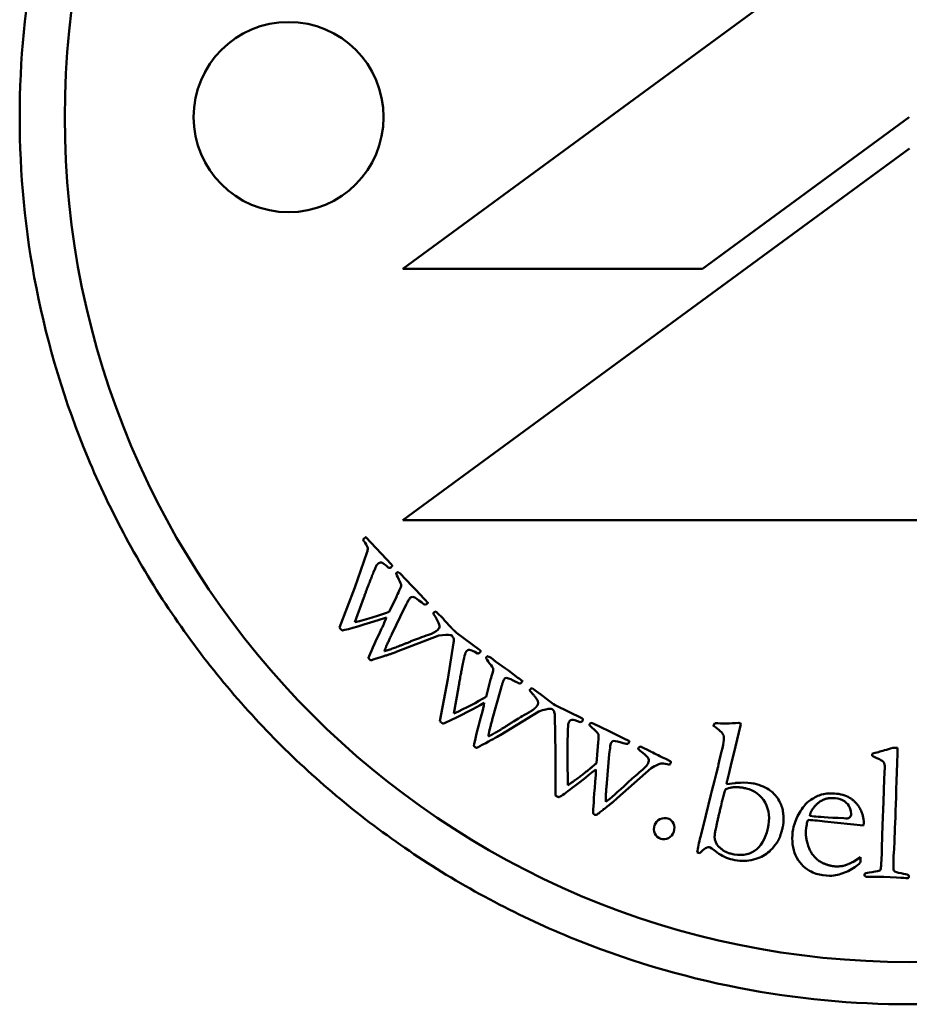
# Model space of a CAD drawing. Header units: millimetres. Extents: x 1224 to 5581, y 1697 to 3449.
# Tile 4 of 11: x 3344 to 3365, y 1985 to 2009. Entities that reach past the tile are written whole.
import ezdxf

# ---------------------------------------------------------------- set-up
doc = ezdxf.new("R2010")
doc.units = ezdxf.units.MM
doc.layers.add('Visibile (ISO)', color=7, linetype='Continuous', lineweight=50)

msp = doc.modelspace()

# ---------------------------------------------------------------- linework, layer by layer
at = {"layer": 'Visibile (ISO)'}
for p, q in [((3365.019, 2011.668), (3353.019, 2002.868)), ((3360.116, 2002.868), (3365.014, 2006.46)), ((3353.019, 1996.916), (3365.019, 2005.716)), ((3353.019, 2002.868), (3360.116, 2002.868)), ((3377.02, 1996.916), (3353.019, 1996.916)), ((3352.748, 1995.873), (3352.14, 1996.516)), ((3352.171, 1996.148), (3351.88, 1995.323)), ((3352.865, 1995.663), (3352.862, 1995.658)), ((3352.872, 1995.671), (3352.865, 1995.663)), ((3353.071, 1995.538), (3352.981, 1995.635)), ((3353.269, 1995.329), (3353.071, 1995.538)), ((3351.88, 1995.323), (3351.521, 1994.378)), ((3353.33, 1995.268), (3353.269, 1995.329)), ((3353.524, 1995.058), (3353.33, 1995.268)), ((3351.88, 1994.502), (3352.095, 1995.086)), ((3352.867, 1995.107), (3352.698, 1994.753)), ((3353.56, 1994.914), (3353.617, 1994.96)), ((3353.592, 1994.99), (3353.565, 1995.018)), ((3352.761, 1994.221), (3353.061, 1994.847)), ((3353.835, 1994.73), (3353.812, 1994.755)), ((3353.966, 1994.597), (3353.835, 1994.73)), ((3354.288, 1994.255), (3354.276, 1994.268)), ((3354.839, 1993.85), (3354.288, 1994.255)), ((3352.866, 1993.801), (3353.869, 1994.186)), ((3354.221, 1994.018), (3354.083, 1993.154)), ((3354.992, 1993.665), (3354.989, 1993.66)), ((3354.996, 1993.674), (3354.992, 1993.665)), ((3355.216, 1993.578), (3355.11, 1993.659)), ((3355.449, 1993.408), (3355.216, 1993.578)), ((3355.519, 1993.36), (3355.449, 1993.408)), ((3355.747, 1993.187), (3355.519, 1993.36)), ((3354.083, 1993.154), (3353.898, 1992.16)), ((3355.092, 1993.118), (3354.99, 1992.74)), ((3355.826, 1993.133), (3355.795, 1993.156)), ((3355.809, 1993.052), (3355.856, 1993.108)), ((3354.23, 1992.346), (3354.337, 1992.96)), ((3355.146, 1992.227), (3355.33, 1992.897)), ((3356.112, 1992.921), (3356.085, 1992.941)), ((3356.265, 1992.813), (3356.112, 1992.921)), ((3355.325, 1991.833), (3356.243, 1992.391)), ((3356.642, 1992.534), (3356.628, 1992.544)), ((3357.257, 1992.234), (3356.642, 1992.534)), ((3356.62, 1992.289), (3356.638, 1991.414)), ((3357.441, 1992.079), (3357.439, 1992.074)), ((3357.444, 1992.089), (3357.441, 1992.079)), ((3357.677, 1992.034), (3357.559, 1992.094)), ((3357.936, 1991.909), (3357.677, 1992.034)), ((3358.014, 1991.874), (3357.936, 1991.909)), ((3360.378, 1992.052), (3360.377, 1992.047)), ((3360.379, 1992.057), (3360.378, 1992.052)), ((3360.858, 1991.394), (3361.019, 1992.061)), ((3358.269, 1991.744), (3358.014, 1991.874)), ((3358.357, 1991.705), (3358.322, 1991.722)), ((3358.355, 1991.622), (3358.391, 1991.686)), ((3357.638, 1991.56), (3357.604, 1991.169)), ((3358.676, 1991.548), (3358.646, 1991.562)), ((3358.846, 1991.468), (3358.676, 1991.548)), ((3364.736, 1991.53), (3364.627, 1991.533)), ((3364.732, 1991.402), (3364.736, 1991.53)), ((3356.638, 1991.414), (3356.634, 1990.404)), ((3356.927, 1990.645), (3356.922, 1991.268)), ((3357.85, 1990.692), (3357.91, 1991.384)), ((3359.354, 1991.219), (3359.251, 1991.269)), ((3360.546, 1991.352), (3360.514, 1991.218)), ((3360.804, 1991.18), (3360.858, 1991.394)), ((3364.137, 1991.392), (3364.135, 1991.34)), ((3358.096, 1990.337), (3358.9, 1991.05)), ((3360.47, 1991.023), (3360.448, 1990.943)), ((3360.749, 1990.942), (3360.804, 1991.18)), ((3364.431, 1991.071), (3364.418, 1990.801)), ((3360.4, 1990.746), (3360.334, 1990.516)), ((3360.448, 1990.943), (3360.4, 1990.746)), ((3360.698, 1990.751), (3360.749, 1990.942)), ((3364.418, 1990.801), (3364.404, 1990.251)), ((3360.334, 1990.516), (3360.317, 1990.421)), ((3360.886, 1990.698), (3360.684, 1990.672)), ((3360.317, 1990.421), (3360.193, 1989.932)), ((3364.404, 1990.251), (3364.379, 1989.703)), ((3360.193, 1989.932), (3360.155, 1989.763)), ((3362.658, 1989.92), (3362.764, 1989.908)), ((3363.006, 1989.788), (3362.833, 1989.808)), ((3360.155, 1989.763), (3360.069, 1989.428)), ((3362.581, 1989.688), (3362.566, 1989.578)), ((3362.584, 1989.712), (3362.581, 1989.688)), ((3362.584, 1989.735), (3362.584, 1989.731)), ((3362.584, 1989.731), (3362.584, 1989.712)), ((3363.928, 1989.69), (3363.006, 1989.788)), ((3363.932, 1989.721), (3363.928, 1989.69)), ((3364.379, 1989.703), (3364.366, 1989.171)), ((3359.99, 1989.057), (3360.056, 1989.039)), ((3363.674, 1988.828), (3363.858, 1988.942)), ((3363.858, 1988.942), (3363.86, 1988.851)), ((3364.022, 1988.474), (3364.41, 1988.481)), ((3364.41, 1988.481), (3364.711, 1988.461))]:
    msp.add_line(p, q, dxfattribs=at)
for centre, radius in [((3365.014, 2006.46), 20), ((3350.314, 2006.46), 2.25)]:
    msp.add_circle(centre, radius, dxfattribs=at)
for points, degree, knots in [([(3365.014, 1985.46), (3363.695, 1985.46), (3362.331, 1985.586), (3359.616, 1986.115), (3358.266, 1986.518), (3355.675, 1987.585), (3354.432, 1988.249), (3352.133, 1989.786), (3351.077, 1990.658), (3349.203, 1992.519), (3348.323, 1993.573), (3346.77, 1995.868), (3346.098, 1997.11), (3345.018, 1999.701), (3344.61, 2001.053), (3344.074, 2003.771), (3343.947, 2005.138), (3343.947, 2006.46), (3343.947, 2007.781), (3344.074, 2009.147), (3344.609, 2011.864), (3345.016, 2013.214), (3346.094, 2015.804), (3346.766, 2017.045), (3348.316, 2019.339), (3349.195, 2020.392), (3351.067, 2022.255), (3352.124, 2023.128), (3354.425, 2024.667), (3355.668, 2025.333), (3358.261, 2026.401), (3359.612, 2026.805), (3362.329, 2027.335), (3363.694, 2027.46), (3366.334, 2027.46), (3367.699, 2027.335), (3370.416, 2026.805), (3371.768, 2026.401), (3374.36, 2025.333), (3375.604, 2024.667), (3377.904, 2023.128), (3378.961, 2022.255), (3380.833, 2020.392), (3381.712, 2019.339), (3383.263, 2017.045), (3383.934, 2015.804), (3385.012, 2013.214), (3385.419, 2011.864), (3385.954, 2009.147), (3386.081, 2007.781), (3386.081, 2005.138), (3385.954, 2003.771), (3385.418, 2001.053), (3385.01, 1999.701), (3383.93, 1997.11), (3383.258, 1995.868), (3381.706, 1993.573), (3380.825, 1992.519), (3378.951, 1990.658), (3377.895, 1989.786), (3375.596, 1988.249), (3374.353, 1987.585), (3371.762, 1986.518), (3370.412, 1986.115), (3367.697, 1985.586), (3366.333, 1985.46), (3365.014, 1985.46)], 3, [9.507834, 9.507834, 9.507834, 9.507834, 9.903517, 9.903517, 10.2992, 10.2992, 10.694883, 10.694883, 11.090565, 11.090565, 11.487202, 11.487202, 11.883839, 11.883839, 12.280476, 12.280476, 12.677113, 12.677113, 12.677113, 13.073417, 13.073417, 13.469722, 13.469722, 13.866026, 13.866026, 14.26233, 14.26233, 14.658345, 14.658345, 15.05436, 15.05436, 15.450376, 15.450376, 15.846391, 15.846391, 16.242406, 16.242406, 16.638421, 16.638421, 17.034436, 17.034436, 17.430451, 17.430451, 17.826755, 17.826755, 18.22306, 18.22306, 18.619364, 18.619364, 19.015668, 19.015668, 19.412305, 19.412305, 19.808942, 19.808942, 20.205579, 20.205579, 20.602216, 20.602216, 20.997899, 20.997899, 21.393581, 21.393581, 21.789264, 21.789264, 22.184947, 22.184947, 22.184947, 22.184947]), ([(3352.431, 1995.89), (3352.455, 1995.912), (3352.482, 1995.921), (3352.514, 1995.915), (3352.546, 1995.909), (3352.602, 1995.869), (3352.682, 1995.795)], 3, [-0.06735231, -0.06735231, -0.06735231, -0.06735231, -0.03367624, -0.03367624, -0.03367624, -0.00000001, -0.00000001, -0.00000001, -0.00000001]), ([(3352.751, 1995.815), (3352.765, 1995.828), (3352.766, 1995.854), (3352.748, 1995.873)], 2, [-0.00133995, -0.00133995, -0.00133995, 0.03493441, 0.06986882, 0.06986882, 0.06986882]), ([(3352.862, 1995.658), (3352.864, 1995.639), (3352.885, 1995.591), (3352.924, 1995.516), (3352.963, 1995.441), (3352.983, 1995.395), (3352.984, 1995.378), (3352.985, 1995.361), (3352.969, 1995.32), (3352.937, 1995.256), (3352.905, 1995.192), (3352.881, 1995.142), (3352.867, 1995.107)], 3, [-0.1623329, -0.1623329, -0.1623329, -0.1623329, -0.1217497, -0.1217497, -0.1217497, -0.0811665, -0.0811665, -0.0811665, -0.0405832, -0.0405832, -0.0405832, 0, 0, 0, 0]), ([(3353.812, 1994.597), (3353.861, 1994.512), (3353.886, 1994.452), (3353.888, 1994.38), (3353.875, 1994.349), (3353.849, 1994.324)], 3, [-0.0184903, -0.0184903, -0.0184903, -0.0184903, -0.00924515, -0.00924515, 0, 0, 0, 0]), ([(3354.161, 1994.381), (3354.12, 1994.423), (3354.079, 1994.468), (3354.037, 1994.516), (3353.996, 1994.564), (3353.972, 1994.591), (3353.966, 1994.597)], 3, [-0.0257309, -0.0257309, -0.0257309, -0.0257309, -0.0132723, -0.0132723, -0.0132723, -0.00081364, -0.00081364, -0.00081364, -0.00081364]), ([(3353.869, 1994.186), (3354.002, 1994.209), (3354.093, 1994.215), (3354.155, 1994.197), (3354.169, 1994.192), (3354.184, 1994.186)], 3, [-0.0366355, -0.0366355, -0.0366355, -0.0366355, -0.00805952, -0.00805952, 0, 0, 0, 0]), ([(3354.523, 1993.81), (3354.543, 1993.837), (3354.569, 1993.85), (3354.601, 1993.85), (3354.633, 1993.85), (3354.695, 1993.821), (3354.787, 1993.762)], 3, [-0.06735231, -0.06735231, -0.06735231, -0.06735231, -0.03367624, -0.03367624, -0.03367624, -0.00000001, -0.00000001, -0.00000001, -0.00000001]), ([(3354.852, 1993.794), (3354.864, 1993.809), (3354.86, 1993.835), (3354.839, 1993.85)], 2, [-0.00133995, -0.00133995, -0.00133995, 0.03493441, 0.06986882, 0.06986882, 0.06986882]), ([(3352.231, 1993.624), (3352.241, 1993.614), (3352.252, 1993.608), (3352.264, 1993.606), (3352.276, 1993.605), (3352.295, 1993.609), (3352.32, 1993.619), (3352.346, 1993.629), (3352.379, 1993.64), (3352.421, 1993.654)], 3, [-0.1008037, -0.1008037, -0.1008037, -0.1008037, -0.0672027, -0.0672027, -0.0672027, -0.0336013, -0.0336013, -0.0336013, 0, 0, 0, 0]), ([(3354.989, 1993.66), (3354.995, 1993.641), (3355.023, 1993.598), (3355.075, 1993.531), (3355.127, 1993.464), (3355.155, 1993.423), (3355.159, 1993.406), (3355.163, 1993.389), (3355.155, 1993.346), (3355.135, 1993.277), (3355.114, 1993.209), (3355.1, 1993.156), (3355.092, 1993.118)], 3, [-0.1623329, -0.1623329, -0.1623329, -0.1623329, -0.1217497, -0.1217497, -0.1217497, -0.0811665, -0.0811665, -0.0811665, -0.0405832, -0.0405832, -0.0405832, 0, 0, 0, 0]), ([(3356.495, 1992.635), (3356.448, 1992.67), (3356.399, 1992.707), (3356.35, 1992.746), (3356.3, 1992.785), (3356.272, 1992.808), (3356.265, 1992.813)], 3, [-0.0257309, -0.0257309, -0.0257309, -0.0257309, -0.0132723, -0.0132723, -0.0132723, -0.00081364, -0.00081364, -0.00081364, -0.00081364]), ([(3356.243, 1992.391), (3356.37, 1992.438), (3356.458, 1992.459), (3356.523, 1992.454), (3356.537, 1992.451), (3356.553, 1992.447)], 3, [-0.0366355, -0.0366355, -0.0366355, -0.0366355, -0.00805952, -0.00805952, 0, 0, 0, 0]), ([(3356.954, 1992.139), (3356.968, 1992.168), (3356.991, 1992.186), (3357.023, 1992.192), (3357.055, 1992.198), (3357.121, 1992.18), (3357.222, 1992.139)], 3, [-0.06735231, -0.06735231, -0.06735231, -0.06735231, -0.03367624, -0.03367624, -0.03367624, -0.00000001, -0.00000001, -0.00000001, -0.00000001]), ([(3357.28, 1992.181), (3357.289, 1992.198), (3357.28, 1992.223), (3357.257, 1992.234)], 2, [-0.00133995, -0.00133995, -0.00133995, 0.03493441, 0.06986882, 0.06986882, 0.06986882]), ([(3357.439, 1992.074), (3357.448, 1992.056), (3357.484, 1992.019), (3357.547, 1991.963), (3357.61, 1991.906), (3357.645, 1991.87), (3357.652, 1991.854), (3357.659, 1991.839), (3357.658, 1991.795), (3357.651, 1991.724), (3357.643, 1991.652), (3357.639, 1991.598), (3357.638, 1991.56)], 3, [-0.1623329, -0.1623329, -0.1623329, -0.1623329, -0.1217497, -0.1217497, -0.1217497, -0.0811665, -0.0811665, -0.0811665, -0.0405832, -0.0405832, -0.0405832, 0, 0, 0, 0]), ([(3354.732, 1991.545), (3354.743, 1991.537), (3354.755, 1991.533), (3354.767, 1991.534), (3354.78, 1991.535), (3354.797, 1991.542), (3354.821, 1991.556), (3354.844, 1991.571), (3354.875, 1991.588), (3354.914, 1991.609)], 3, [-0.1008037, -0.1008037, -0.1008037, -0.1008037, -0.0672027, -0.0672027, -0.0672027, -0.0336013, -0.0336013, -0.0336013, 0, 0, 0, 0]), ([(3359.104, 1991.335), (3359.051, 1991.36), (3358.997, 1991.388), (3358.941, 1991.418), (3358.885, 1991.448), (3358.854, 1991.465), (3358.846, 1991.468)], 3, [-0.0257309, -0.0257309, -0.0257309, -0.0257309, -0.0132723, -0.0132723, -0.0132723, -0.00081364, -0.00081364, -0.00081364, -0.00081364]), ([(3358.701, 1991.414), (3358.777, 1991.353), (3358.822, 1991.305), (3358.849, 1991.238), (3358.848, 1991.205), (3358.832, 1991.172)], 3, [-0.0184903, -0.0184903, -0.0184903, -0.0184903, -0.00924515, -0.00924515, 0, 0, 0, 0]), ([(3359.364, 1991.18), (3359.37, 1991.192), (3359.366, 1991.208), (3359.354, 1991.219)], 2, [0.00204095, 0.00204095, 0.00204095, 0.02432166, 0.04864357, 0.04864357, 0.04864357]), ([(3364.304, 1991.262), (3364.359, 1991.236), (3364.394, 1991.211), (3364.425, 1991.163), (3364.433, 1991.125), (3364.431, 1991.071)], 3, [-0.04895049, -0.04895049, -0.04895049, -0.04895049, -0.02447524, -0.02447524, 0, 0, 0, 0]), ([(3358.9, 1991.05), (3359.016, 1991.119), (3359.099, 1991.155), (3359.149, 1991.16), (3359.2, 1991.164), (3359.26, 1991.154), (3359.331, 1991.13)], 3, [-0.03009164, -0.03009164, -0.03009164, -0.03009164, -0.01504582, -0.01504582, -0.01504582, 0, 0, 0, 0]), ([(3360.53, 1990.054), (3360.601, 1990.351), (3360.643, 1990.51), (3360.669, 1990.556), (3360.708, 1990.573), (3360.773, 1990.586)], 3, [-0.08958665, -0.08958665, -0.08958665, -0.08958665, -0.04479332, -0.04479332, 0, 0, 0, 0]), ([(3361.151, 1990.57), (3361.348, 1990.522), (3361.497, 1990.41), (3361.697, 1990.058), (3361.719, 1989.853), (3361.663, 1989.621)], 3, [-0.1512564, -0.1512564, -0.1512564, -0.1512564, -0.0756282, -0.0756282, 0, 0, 0, 0]), ([(3362.016, 1990.054), (3362.001, 1990.14), (3361.966, 1990.226), (3361.856, 1990.4), (3361.796, 1990.468), (3361.729, 1990.516)], 3, [-0.04424068, -0.04424068, -0.04424068, -0.04424068, -0.02212034, -0.02212034, 0, 0, 0, 0]), ([(3363.633, 1989.942), (3363.638, 1989.991), (3363.629, 1990.046), (3363.605, 1990.109), (3363.581, 1990.173), (3363.539, 1990.225), (3363.479, 1990.265), (3363.419, 1990.305), (3363.347, 1990.33), (3363.263, 1990.339)], 3, [0.00021662, 0.00021662, 0.00021662, 0.00021662, 0.01296178, 0.01296178, 0.01296178, 0.02592356, 0.02592356, 0.02592356, 0.03888534, 0.03888534, 0.03888534, 0.03888534]), ([(3357.564, 1989.947), (3357.577, 1989.941), (3357.589, 1989.94), (3357.601, 1989.943), (3357.613, 1989.946), (3357.629, 1989.956), (3357.649, 1989.974), (3357.67, 1989.992), (3357.697, 1990.015), (3357.732, 1990.043)], 3, [-0.1008037, -0.1008037, -0.1008037, -0.1008037, -0.0672027, -0.0672027, -0.0672027, -0.0336013, -0.0336013, -0.0336013, 0, 0, 0, 0]), ([(3362.251, 1989.544), (3362.259, 1989.611), (3362.281, 1989.695), (3362.355, 1989.899), (3362.414, 1990.006), (3362.495, 1990.117)], 3, [0, 0, 0, 0, 0.0638036, 0.0638036, 0.1276071, 0.1276071, 0.1276071, 0.1276071]), ([(3359.299, 1989.858), (3359.237, 1989.879), (3359.174, 1989.874), (3359.045, 1989.81), (3359.002, 1989.763), (3358.98, 1989.699)], 3, [-0.03189277, -0.03189277, -0.03189277, -0.03189277, -0.01594639, -0.01594639, 0, 0, 0, 0]), ([(3359.436, 1989.544), (3359.459, 1989.613), (3359.458, 1989.677), (3359.403, 1989.797), (3359.36, 1989.837), (3359.299, 1989.858)], 3, [-0.03442461, -0.03442461, -0.03442461, -0.03442461, -0.0172123, -0.0172123, 0, 0, 0, 0]), ([(3358.98, 1989.699), (3358.958, 1989.633), (3358.961, 1989.569), (3359.018, 1989.443), (3359.064, 1989.401), (3359.126, 1989.379)], 3, [-0.03255729, -0.03255729, -0.03255729, -0.03255729, -0.01627864, -0.01627864, 0, 0, 0, 0]), ([(3361.663, 1989.621), (3361.602, 1989.369), (3361.497, 1989.193), (3361.198, 1988.994), (3361.009, 1988.972), (3360.782, 1989.026)], 3, [-0.1218962, -0.1218962, -0.1218962, -0.1218962, -0.0609481, -0.0609481, 0, 0, 0, 0]), ([(3359.126, 1989.379), (3359.188, 1989.358), (3359.249, 1989.363), (3359.37, 1989.426), (3359.412, 1989.476), (3359.436, 1989.544)], 3, [-0.03934134, -0.03934134, -0.03934134, -0.03934134, -0.01967067, -0.01967067, 0, 0, 0, 0]), ([(3362.654, 1988.621), (3362.506, 1988.706), (3362.395, 1988.828), (3362.25, 1989.147), (3362.227, 1989.332), (3362.251, 1989.544)], 3, [0, 0, 0, 0, 0.03517819, 0.03517819, 0.07035639, 0.07035639, 0.07035639, 0.07035639]), ([(3360.277, 1989.18), (3360.292, 1989.177), (3360.354, 1989.135), (3360.463, 1989.054), (3360.572, 1988.973), (3360.694, 1988.917), (3360.83, 1988.884)], 3, [-0.04913064, -0.04913064, -0.04913064, -0.04913064, -0.02456526, -0.02456526, -0.02456526, 0, 0, 0, 0]), ([(3360.83, 1988.884), (3360.979, 1988.848), (3361.126, 1988.845), (3361.418, 1988.905), (3361.538, 1988.954), (3361.726, 1989.092), (3361.818, 1989.195), (3361.906, 1989.333)], 3, [-0.08048871, -0.08048871, -0.08048871, -0.08048871, -0.05365914, -0.05365914, -0.02682957, -0.02682957, 0, 0, 0, 0]), ([(3363.853, 1988.814), (3363.774, 1988.735), (3363.678, 1988.668), (3363.565, 1988.615), (3363.452, 1988.562), (3363.339, 1988.526), (3363.227, 1988.508)], 3, [0.0002239, 0.0002239, 0.0002239, 0.0002239, 0.064317, 0.064317, 0.064317, 0.128634, 0.128634, 0.128634, 0.128634]), ([(3364.341, 1988.704), (3364.337, 1988.664), (3364.327, 1988.639), (3364.312, 1988.628), (3364.297, 1988.617), (3364.239, 1988.605), (3364.138, 1988.59), (3364.037, 1988.576), (3363.981, 1988.566), (3363.97, 1988.559), (3363.96, 1988.552), (3363.954, 1988.541), (3363.954, 1988.523)], 3, [-0.3597269, -0.3597269, -0.3597269, -0.3597269, -0.2697952, -0.2697952, -0.2697952, -0.1798634, -0.1798634, -0.1798634, -0.0899317, -0.0899317, -0.0899317, -0.0000008, -0.0000008, -0.0000008, -0.0000008]), ([(3364.982, 1988.525), (3364.963, 1988.535), (3364.908, 1988.547), (3364.819, 1988.561), (3364.727, 1988.575), (3364.671, 1988.595), (3364.651, 1988.624)], 3, [-0.02342375, -0.02342375, -0.02342375, -0.02342375, -0.01200171, -0.01200171, -0.01200171, -0.0002207, -0.0002207, -0.0002207, -0.0002207]), ([(3364.952, 1988.446), (3364.971, 1988.446), (3364.984, 1988.449), (3364.991, 1988.455), (3364.998, 1988.462), (3365.002, 1988.474), (3365.003, 1988.492)], 3, [-0.007152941, -0.007152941, -0.007152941, -0.007152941, -0.003576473, -0.003576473, -0.003576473, -0.000000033, -0.000000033, -0.000000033, -0.000000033])]:
    msp.add_open_spline(points, degree=degree, knots=knots, dxfattribs=at)
for points, degree in [([(3352.114, 1996.495), (3352.104, 1996.486), (3352.091, 1996.472), (3352.076, 1996.455)], 3), ([(3352.076, 1996.455), (3352.086, 1996.439), (3352.103, 1996.415), (3352.125, 1996.384)], 3), ([(3352.14, 1996.516), (3352.121, 1996.502), (3352.114, 1996.495)], 2), ([(3352.125, 1996.384), (3352.162, 1996.327), (3352.184, 1996.284), (3352.19, 1996.255)], 3), ([(3352.19, 1996.255), (3352.192, 1996.235), (3352.185, 1996.199), (3352.171, 1996.148)], 3), ([(3352.4, 1995.851), (3352.412, 1995.872), (3352.431, 1995.89)], 2), ([(3352.095, 1995.086), (3352.252, 1995.512), (3352.329, 1995.696)], 2), ([(3352.329, 1995.696), (3352.365, 1995.781), (3352.388, 1995.833), (3352.4, 1995.851)], 3), ([(3352.681, 1995.796), (3352.681, 1995.796), (3352.682, 1995.796), (3352.682, 1995.796)], 3), ([(3352.682, 1995.795), (3352.707, 1995.789), (3352.729, 1995.795), (3352.751, 1995.815)], 3), ([(3352.862, 1995.658), (3352.862, 1995.661), (3352.862, 1995.663), (3352.864, 1995.664)], 3), ([(3352.911, 1995.69), (3352.883, 1995.682), (3352.872, 1995.671)], 2), ([(3352.981, 1995.635), (3352.967, 1995.65), (3352.944, 1995.668), (3352.911, 1995.69)], 3), ([(3353.061, 1994.847), (3353.101, 1994.921), (3353.124, 1994.966), (3353.13, 1994.981)], 3), ([(3353.13, 1994.981), (3353.154, 1995.03), (3353.178, 1995.066), (3353.203, 1995.09)], 3), ([(3353.203, 1995.09), (3353.213, 1995.099), (3353.231, 1995.104), (3353.256, 1995.105)], 3), ([(3353.256, 1995.105), (3353.314, 1995.085), (3353.381, 1995.042), (3353.459, 1994.975)], 3), ([(3353.459, 1994.975), (3353.501, 1994.941), (3353.535, 1994.92), (3353.56, 1994.914)], 3), ([(3353.565, 1995.018), (3353.553, 1995.028), (3353.539, 1995.042), (3353.524, 1995.058)], 3), ([(3353.617, 1994.96), (3353.601, 1994.981), (3353.592, 1994.99)], 2), ([(3352.698, 1994.753), (3352.461, 1994.661), (3352.188, 1994.577), (3351.88, 1994.502)], 3), ([(3353.764, 1994.745), (3353.755, 1994.738), (3353.745, 1994.722)], 2), ([(3353.745, 1994.722), (3353.746, 1994.714), (3353.746, 1994.713), (3353.746, 1994.711)], 3), ([(3353.746, 1994.711), (3353.747, 1994.713), (3353.747, 1994.714), (3353.745, 1994.722)], 3), ([(3353.746, 1994.712), (3353.746, 1994.711), (3353.746, 1994.711)], 2), ([(3353.746, 1994.711), (3353.76, 1994.684), (3353.782, 1994.645), (3353.812, 1994.597)], 3), ([(3353.812, 1994.755), (3353.789, 1994.755), (3353.773, 1994.752), (3353.764, 1994.745)], 3), ([(3351.587, 1994.309), (3351.728, 1994.333), (3352.076, 1994.436), (3352.631, 1994.617)], 3), ([(3352.631, 1994.617), (3352.603, 1994.541), (3352.565, 1994.452), (3352.518, 1994.352)], 3), ([(3351.521, 1994.378), (3351.54, 1994.349), (3351.551, 1994.338)], 2), ([(3351.551, 1994.338), (3351.563, 1994.327), (3351.587, 1994.309)], 2), ([(3351.587, 1994.309), (3351.588, 1994.309), (3351.588, 1994.309)], 2), ([(3352.518, 1994.352), (3352.343, 1993.982), (3352.24, 1993.753), (3352.208, 1993.663)], 3), ([(3353.849, 1994.324), (3353.8, 1994.278), (3353.726, 1994.238), (3353.627, 1994.207)], 3), ([(3354.276, 1994.268), (3354.209, 1994.33), (3354.161, 1994.381)], 2), ([(3352.583, 1993.819), (3352.625, 1993.941), (3352.761, 1994.221)], 2), ([(3353.232, 1994.06), (3352.778, 1993.871), (3352.583, 1993.819)], 2), ([(3353.627, 1994.207), (3353.472, 1994.154), (3353.34, 1994.105), (3353.232, 1994.06)], 3), ([(3354.184, 1994.186), (3354.202, 1994.162), (3354.215, 1994.143), (3354.221, 1994.126)], 3), ([(3354.221, 1994.126), (3354.226, 1994.107), (3354.226, 1994.071), (3354.221, 1994.018)], 3), ([(3352.421, 1993.654), (3352.727, 1993.747), (3352.866, 1993.801)], 2), ([(3354.457, 1993.601), (3354.478, 1993.691), (3354.492, 1993.747), (3354.5, 1993.767)], 3), ([(3354.5, 1993.767), (3354.508, 1993.789), (3354.523, 1993.81)], 2), ([(3354.786, 1993.763), (3354.787, 1993.763), (3354.787, 1993.763), (3354.788, 1993.763)], 3), ([(3354.787, 1993.762), (3354.813, 1993.76), (3354.834, 1993.77), (3354.852, 1993.794)], 3), ([(3352.208, 1993.663), (3352.219, 1993.637), (3352.231, 1993.624)], 2), ([(3352.209, 1993.664), (3352.209, 1993.663), (3352.209, 1993.663)], 2), ([(3354.337, 1992.96), (3354.415, 1993.407), (3354.457, 1993.601)], 2), ([(3354.989, 1993.66), (3354.989, 1993.662), (3354.988, 1993.664), (3354.99, 1993.666)], 3), ([(3354.994, 1993.671), (3354.992, 1993.67), (3354.991, 1993.668)], 2), ([(3354.991, 1993.668), (3354.991, 1993.667), (3354.991, 1993.667), (3354.991, 1993.666)], 3), ([(3355.032, 1993.7), (3355.006, 1993.687), (3354.996, 1993.674)], 2), ([(3355.11, 1993.659), (3355.094, 1993.671), (3355.068, 1993.684), (3355.032, 1993.7)], 3), ([(3355.374, 1993.042), (3355.388, 1993.093), (3355.406, 1993.133), (3355.426, 1993.161)], 3), ([(3355.426, 1993.161), (3355.434, 1993.173), (3355.451, 1993.181), (3355.477, 1993.186)], 3), ([(3355.477, 1993.186), (3355.538, 1993.176), (3355.611, 1993.145), (3355.699, 1993.094)], 3), ([(3355.699, 1993.094), (3355.746, 1993.068), (3355.783, 1993.054), (3355.809, 1993.052)], 3), ([(3355.795, 1993.156), (3355.781, 1993.164), (3355.765, 1993.174), (3355.747, 1993.187)], 3), ([(3355.856, 1993.108), (3355.837, 1993.125), (3355.826, 1993.133)], 2), ([(3355.33, 1992.897), (3355.356, 1992.977), (3355.37, 1993.025), (3355.374, 1993.042)], 3), ([(3356.04, 1992.923), (3356.032, 1992.914), (3356.026, 1992.896)], 2), ([(3356.026, 1992.896), (3356.028, 1992.888), (3356.028, 1992.888), (3356.028, 1992.886)], 3), ([(3356.028, 1992.886), (3356.029, 1992.888), (3356.028, 1992.889), (3356.026, 1992.896)], 3), ([(3356.028, 1992.887), (3356.028, 1992.886), (3356.028, 1992.886)], 2), ([(3356.028, 1992.886), (3356.047, 1992.862), (3356.075, 1992.828), (3356.113, 1992.785)], 3), ([(3356.085, 1992.941), (3356.063, 1992.937), (3356.048, 1992.931), (3356.04, 1992.923)], 3), ([(3354.99, 1992.74), (3354.773, 1992.607), (3354.519, 1992.476), (3354.23, 1992.346)], 3), ([(3356.113, 1992.785), (3356.208, 1992.674), (3356.231, 1992.568), (3356.198, 1992.524)], 2), ([(3356.628, 1992.544), (3356.577, 1992.577), (3356.533, 1992.607), (3356.495, 1992.635)], 3), ([(3353.976, 1992.104), (3354.11, 1992.153), (3354.434, 1992.317), (3354.948, 1992.594)], 3), ([(3354.948, 1992.594), (3354.934, 1992.514), (3354.913, 1992.42), (3354.884, 1992.313)], 3), ([(3356.002, 1992.368), (3355.858, 1992.289), (3355.737, 1992.217), (3355.639, 1992.154)], 3), ([(3356.198, 1992.524), (3356.139, 1992.442), (3356.002, 1992.368)], 2), ([(3356.553, 1992.447), (3356.575, 1992.428), (3356.591, 1992.41), (3356.6, 1992.396)], 3), ([(3356.6, 1992.396), (3356.609, 1992.377), (3356.615, 1992.342), (3356.62, 1992.289)], 3), ([(3353.898, 1992.16), (3353.923, 1992.135), (3353.935, 1992.127)], 2), ([(3354.884, 1992.313), (3354.778, 1991.918), (3354.718, 1991.674), (3354.703, 1991.58)], 3), ([(3355.044, 1991.8), (3355.063, 1991.928), (3355.146, 1992.227)], 2), ([(3355.639, 1992.154), (3355.225, 1991.886), (3355.044, 1991.8)], 2), ([(3356.938, 1992.092), (3356.943, 1992.115), (3356.954, 1992.139)], 2), ([(3357.221, 1992.139), (3357.221, 1992.139), (3357.222, 1992.139), (3357.222, 1992.139)], 3), ([(3357.222, 1992.139), (3357.248, 1992.141), (3357.267, 1992.155), (3357.28, 1992.181)], 3), ([(3353.935, 1992.127), (3353.948, 1992.118), (3353.976, 1992.104)], 2), ([(3353.976, 1992.104), (3353.976, 1992.104), (3353.977, 1992.104)], 2), ([(3356.922, 1991.268), (3356.921, 1991.571), (3356.922, 1991.789), (3356.927, 1991.921)], 3), ([(3356.927, 1991.921), (3356.93, 1992.013), (3356.934, 1992.071), (3356.938, 1992.092)], 3), ([(3357.439, 1992.074), (3357.438, 1992.076), (3357.438, 1992.078), (3357.439, 1992.08)], 3), ([(3357.474, 1992.121), (3357.45, 1992.103), (3357.444, 1992.089)], 2), ([(3357.559, 1992.094), (3357.54, 1992.103), (3357.512, 1992.112), (3357.474, 1992.121)], 3), ([(3360.412, 1992.116), (3360.394, 1992.092), (3360.383, 1992.072), (3360.378, 1992.052)], 3), ([(3360.378, 1992.052), (3360.381, 1992.068), (3360.392, 1992.089), (3360.412, 1992.116)], 3), ([(3360.378, 1992.052), (3360.51, 1991.965), (3360.591, 1991.887), (3360.62, 1991.812)], 3), ([(3360.969, 1992.121), (3360.77, 1992.106), (3360.584, 1992.105), (3360.412, 1992.116)], 3), ([(3361.018, 1992.112), (3360.985, 1992.119), (3360.969, 1992.121)], 2), ([(3360.969, 1992.121), (3360.969, 1992.121), (3360.969, 1992.121)], 2), ([(3361.019, 1992.061), (3361.021, 1992.069), (3361.021, 1992.086), (3361.018, 1992.112)], 3), ([(3354.914, 1991.609), (3355.103, 1991.707), (3355.24, 1991.781), (3355.325, 1991.833)], 3), ([(3357.958, 1991.661), (3357.964, 1991.674), (3357.979, 1991.685), (3358.003, 1991.694)], 3), ([(3358.003, 1991.694), (3358.063, 1991.696), (3358.142, 1991.679), (3358.238, 1991.644)], 3), ([(3358.322, 1991.722), (3358.307, 1991.727), (3358.29, 1991.735), (3358.269, 1991.744)], 3), ([(3358.391, 1991.686), (3358.369, 1991.699), (3358.357, 1991.705)], 2), ([(3360.62, 1991.812), (3360.637, 1991.765), (3360.612, 1991.612), (3360.546, 1991.352)], 3), ([(3354.703, 1991.581), (3354.703, 1991.58), (3354.703, 1991.58)], 2), ([(3354.703, 1991.58), (3354.717, 1991.556), (3354.732, 1991.545)], 2), ([(3357.91, 1991.384), (3357.922, 1991.467), (3357.928, 1991.517), (3357.928, 1991.534)], 3), ([(3357.928, 1991.534), (3357.933, 1991.588), (3357.943, 1991.63), (3357.958, 1991.661)], 3), ([(3358.238, 1991.644), (3358.29, 1991.627), (3358.328, 1991.62), (3358.355, 1991.622)], 3), ([(3358.605, 1991.536), (3358.598, 1991.526), (3358.595, 1991.508)], 2), ([(3358.595, 1991.508), (3358.599, 1991.5), (3358.599, 1991.5), (3358.6, 1991.498)], 3), ([(3358.6, 1991.498), (3358.6, 1991.5), (3358.599, 1991.501), (3358.595, 1991.508)], 3), ([(3358.6, 1991.499), (3358.6, 1991.498), (3358.6, 1991.498)], 2), ([(3358.6, 1991.498), (3358.623, 1991.478), (3358.656, 1991.449), (3358.701, 1991.414)], 3), ([(3358.646, 1991.562), (3358.624, 1991.555), (3358.611, 1991.546), (3358.605, 1991.536)], 3), ([(3364.627, 1991.533), (3364.475, 1991.487), (3364.359, 1991.453), (3364.281, 1991.432)], 3), ([(3359.251, 1991.269), (3359.195, 1991.293), (3359.146, 1991.314), (3359.104, 1991.335)], 3), ([(3360.514, 1991.218), (3360.488, 1991.105), (3360.474, 1991.04), (3360.47, 1991.023)], 3), ([(3364.135, 1991.34), (3364.166, 1991.323), (3364.222, 1991.297), (3364.304, 1991.262)], 3), ([(3364.281, 1991.432), (3364.228, 1991.418), (3364.18, 1991.404), (3364.137, 1991.392)], 3), ([(3364.653, 1989.141), (3364.668, 1989.385), (3364.694, 1990.139), (3364.732, 1991.402)], 3), ([(3356.721, 1990.362), (3356.846, 1990.436), (3357.135, 1990.655), (3357.589, 1991.018)], 3), ([(3357.604, 1991.169), (3357.319, 1990.914), (3356.927, 1990.645)], 2), ([(3357.589, 1991.018), (3357.59, 1990.936), (3357.586, 1990.84), (3357.576, 1990.729)], 3), ([(3358.666, 1990.984), (3358.539, 1990.88), (3358.433, 1990.788), (3358.348, 1990.708)], 3), ([(3358.832, 1991.172), (3358.803, 1991.111), (3358.747, 1991.049), (3358.666, 1990.984)], 3), ([(3359.331, 1991.13), (3359.345, 1991.146), (3359.355, 1991.162), (3359.364, 1991.18)], 3), ([(3359.331, 1991.13), (3359.331, 1991.13), (3359.331, 1991.13), (3359.331, 1991.13)], 3), ([(3360.684, 1990.672), (3360.691, 1990.716), (3360.696, 1990.743), (3360.698, 1990.751)], 3), ([(3357.576, 1990.729), (3357.543, 1990.322), (3357.527, 1990.071), (3357.529, 1989.976)], 3), ([(3358.348, 1990.708), (3358.108, 1990.483), (3357.934, 1990.332), (3357.825, 1990.254)], 3), ([(3357.825, 1990.254), (3357.821, 1990.383), (3357.85, 1990.692)], 2), ([(3360.773, 1990.586), (3360.934, 1990.622), (3361.151, 1990.57)], 2), ([(3361.091, 1990.71), (3360.974, 1990.703), (3360.905, 1990.699), (3360.886, 1990.698)], 3), ([(3361.342, 1990.684), (3361.32, 1990.69), (3361.236, 1990.698), (3361.091, 1990.71)], 3), ([(3361.729, 1990.516), (3361.621, 1990.592), (3361.492, 1990.648), (3361.342, 1990.684)], 3), ([(3356.634, 1990.404), (3356.662, 1990.383), (3356.676, 1990.377)], 2), ([(3356.676, 1990.377), (3356.691, 1990.371), (3356.721, 1990.362)], 2), ([(3357.732, 1990.043), (3357.985, 1990.237), (3358.096, 1990.337)], 2), ([(3362.495, 1990.117), (3362.547, 1990.193), (3362.609, 1990.254), (3362.681, 1990.299)], 3), ([(3362.681, 1990.299), (3362.78, 1990.361), (3362.866, 1990.403), (3362.938, 1990.424)], 3), ([(3363.263, 1990.339), (3362.997, 1990.37), (3362.814, 1990.19)], 2), ([(3362.938, 1990.424), (3363.043, 1990.454), (3363.16, 1990.461), (3363.291, 1990.446)], 3), ([(3363.291, 1990.446), (3363.434, 1990.429), (3363.548, 1990.39), (3363.633, 1990.328)], 3), ([(3363.633, 1990.328), (3363.804, 1990.204), (3363.947, 1989.858), (3363.932, 1989.721)], 2), ([(3360.404, 1989.43), (3360.403, 1989.527), (3360.53, 1990.054)], 2), ([(3362.018, 1989.664), (3362.055, 1989.818), (3362.016, 1990.054)], 2), ([(3362.814, 1990.19), (3362.673, 1990.052), (3362.658, 1989.92)], 2), ([(3357.529, 1989.977), (3357.529, 1989.977), (3357.529, 1989.976)], 2), ([(3357.529, 1989.976), (3357.548, 1989.955), (3357.564, 1989.947)], 2), ([(3362.616, 1989.826), (3362.596, 1989.781), (3362.586, 1989.751), (3362.584, 1989.735)], 3), ([(3362.833, 1989.808), (3362.763, 1989.817), (3362.69, 1989.822), (3362.616, 1989.826)], 3), ([(3362.764, 1989.908), (3362.843, 1989.899), (3363.077, 1989.884), (3363.467, 1989.863)], 3), ([(3363.467, 1989.863), (3363.53, 1989.86), (3363.569, 1989.861), (3363.583, 1989.869)], 3), ([(3363.583, 1989.869), (3363.615, 1989.896), (3363.631, 1989.92), (3363.633, 1989.942)], 3), ([(3361.906, 1989.333), (3361.959, 1989.419), (3362.018, 1989.664)], 2), ([(3362.566, 1989.578), (3362.55, 1989.438), (3362.681, 1989.013), (3362.984, 1988.763), (3363.229, 1988.727)], 2), ([(3362.584, 1989.735), (3362.584, 1989.733), (3362.584, 1989.732), (3362.584, 1989.731)], 3), ([(3360.069, 1989.428), (3360.034, 1989.282), (3360.008, 1989.158), (3359.99, 1989.057)], 3), ([(3360.495, 1989.197), (3360.437, 1989.254), (3360.407, 1989.332), (3360.404, 1989.43)], 3), ([(3360.056, 1989.039), (3360.158, 1989.144), (3360.231, 1989.191), (3360.277, 1989.18)], 3), ([(3360.782, 1989.026), (3360.63, 1989.063), (3360.495, 1989.197)], 2), ([(3364.366, 1989.171), (3364.358, 1988.915), (3364.35, 1988.759), (3364.341, 1988.704)], 3), ([(3364.639, 1988.913), (3364.639, 1988.921), (3364.644, 1988.997), (3364.653, 1989.141)], 3), ([(3364.651, 1988.624), (3364.637, 1988.641), (3364.633, 1988.738), (3364.639, 1988.913)], 3), ([(3363.229, 1988.727), (3363.361, 1988.72), (3363.522, 1988.751), (3363.674, 1988.828)], 2), ([(3363.86, 1988.851), (3363.859, 1988.838), (3363.856, 1988.826), (3363.853, 1988.814)], 3), ([(3362.967, 1988.517), (3362.858, 1988.53), (3362.754, 1988.564), (3362.654, 1988.621)], 3), ([(3363.227, 1988.508), (3363.174, 1988.5), (3363.087, 1988.503), (3362.967, 1988.517)], 3), ([(3363.954, 1988.523), (3363.953, 1988.502), (3363.966, 1988.492)], 2), ([(3363.966, 1988.492), (3363.978, 1988.479), (3363.996, 1988.473), (3364.022, 1988.474)], 3), ([(3364.711, 1988.461), (3364.861, 1988.452), (3364.941, 1988.447), (3364.952, 1988.446)], 3), ([(3364.991, 1988.519), (3364.989, 1988.521), (3364.986, 1988.523), (3364.982, 1988.525)], 3), ([(3364.982, 1988.525), (3364.987, 1988.522), (3364.989, 1988.521), (3364.991, 1988.519)], 3), ([(3364.983, 1988.524), (3364.983, 1988.525), (3364.982, 1988.525)], 2), ([(3365.003, 1988.492), (3365.003, 1988.509), (3364.991, 1988.519)], 2)]:
    msp.add_open_spline(points, degree=degree, dxfattribs=at)

doc.saveas('drawing.dxf')
